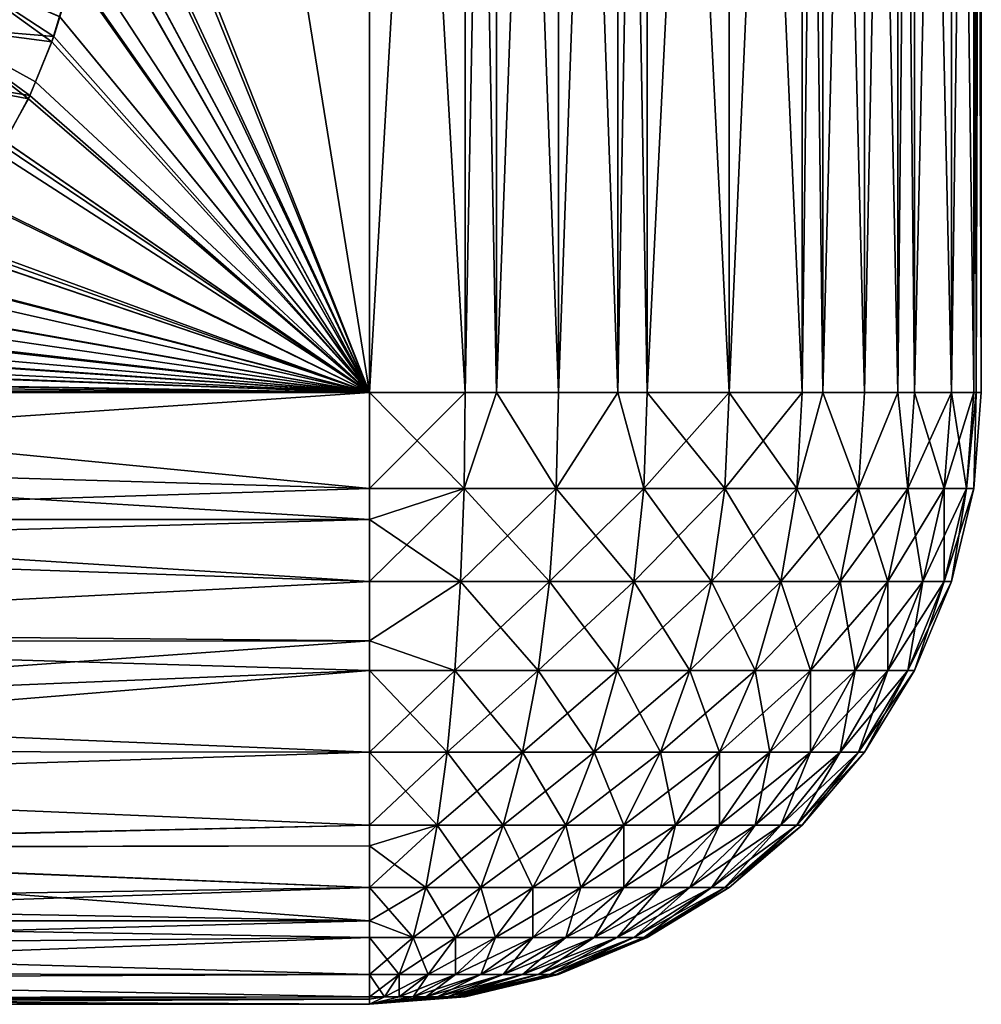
# Model space of a CAD drawing. Extents: x -0.0674 to 0.0195, y -0.065 to -0.003.
# Tile 252 of 256: x -0.0054 to 0.0195, y -0.0623 to -0.0368. Entities that reach past the tile are written whole.
import ezdxf

# ---------------------------------------------------------------- set-up
doc = ezdxf.new("R2010")
doc.units = 0
doc.layers.add('mesh', color=7, linetype='CONTINUOUS')

msp = doc.modelspace()

# ---------------------------------------------------------------- meshes
at = {"layer": 'mesh'}
mesh = msp.add_polyface(dxfattribs=at)
corners = [(0.006907, -0.003472, 0.013184), (0.006907, -0.046472, 0.013184), (0.006101, -0.046472, 0.013378), (0.010052, -0.003472, 0.012162), (0.010052, -0.046472, 0.012162), (0.00852, -0.046472, 0.012797), (0.015367, -0.003472, 0.0083), (0.015367, -0.046472, 0.0083), (0.014829, -0.046472, 0.008931), (0.017311, -0.003472, 0.005625), (0.017311, -0.046472, 0.005625), (0.016445, -0.046472, 0.007039), (0.019342, -0.003472, -0.000624), (0.019342, -0.046472, -0.000624), (0.019276, -0.046472, 0.000202), (0.019342, -0.003472, -0.003931), (0.019342, -0.046472, -0.003931), (0.019472, -0.046472, -0.002277), (0.017311, -0.003472, -0.010179), (0.017311, -0.046472, -0.010179), (0.017744, -0.046472, -0.009473), (0.015367, -0.003472, -0.012855), (0.015367, -0.046472, -0.012855), (0.016445, -0.046472, -0.011594), (0.010052, -0.003472, -0.016717), (0.010052, -0.046472, -0.016717), (0.010817, -0.046472, -0.0164), (0.006907, -0.003472, -0.017739), (0.006907, -0.046472, -0.017739), (0.00852, -0.046472, -0.017351), (-0.005818, -0.039963, -0.018127), (-0.005877, -0.040072, -0.018127), (0.003622, -0.046472, -0.018127), (-0.004561, -0.037247, -0.018127), (-0.005036, -0.038416, -0.018127), (-0.004407, -0.036729, -0.018127), (-0.004064, -0.035575, -0.018127), (-0.00393, -0.034917, -0.018127), (-0.003678, -0.033678, -0.018127), (-0.003595, -0.032997, -0.018127), (-0.003428, -0.031605, -0.018127), (-0.003322, -0.029323, -0.018127), (0.003622, -0.046472, 0.013573), (-0.00522, -0.038856, 0.013573), (-0.005037, -0.038415, 0.013573), (-0.009218, -0.043555, 0.013573), (-0.008792, -0.043281, 0.013573), (-0.006802, -0.041387, 0.013573), (-0.005999, -0.040269, 0.013573), (-0.004053, -0.035533, 0.013573), (-0.003929, -0.034917, 0.013573), (-0.004412, -0.036727, 0.013573), (-0.004609, -0.037385, 0.013573), (-0.003674, -0.033658, 0.013573), (-0.003598, -0.032997, 0.013573), (-0.003408, -0.031353, 0.013573), (-0.003319, -0.028902, 0.013573), (0.006101, -0.003472, 0.013378), (0.00852, -0.003472, 0.012797), (0.010817, -0.003472, 0.011845), (0.010817, -0.046472, 0.011845), (0.012938, -0.003472, 0.010546), (0.012938, -0.046472, 0.010546), (0.014829, -0.003472, 0.008931), (0.016445, -0.003472, 0.007039), (0.017744, -0.003472, 0.004919), (0.017744, -0.046472, 0.004919), (0.018696, -0.003472, 0.002621), (0.018696, -0.046472, 0.002621), (0.019276, -0.003472, 0.000202), (0.019472, -0.003472, -0.002277), (0.019276, -0.003472, -0.004757), (0.019276, -0.046472, -0.004757), (0.018696, -0.003472, -0.007175), (0.018696, -0.046472, -0.007175), (0.017744, -0.003472, -0.009473), (0.016445, -0.003472, -0.011594), (0.014829, -0.003472, -0.013485), (0.014829, -0.046472, -0.013485), (0.012938, -0.003472, -0.0151), (0.012938, -0.046472, -0.0151), (0.010817, -0.003472, -0.0164), (0.00852, -0.003472, -0.017351), (0.006101, -0.003472, -0.017932), (0.006101, -0.046472, -0.017932), (-0.006776, -0.041344, -0.018127), (-0.007662, -0.042328, -0.018127)]
mesh.append_faces([[corners[k] for k in face] for face in [(0, 1, 2, 2), (3, 4, 5, 5), (6, 7, 8, 8), (9, 10, 11, 11), (12, 13, 14, 14), (15, 16, 17, 17), (18, 19, 20, 20), (21, 22, 23, 23), (24, 25, 26, 26), (27, 28, 29, 29), (30, 31, 32, 32), (33, 34, 32, 32), (32, 35, 33, 33), (32, 36, 35, 35), (37, 36, 32, 32), (32, 38, 37, 37), (32, 39, 38, 38), (40, 39, 32, 32), (41, 40, 32, 32), (42, 43, 44, 44), (45, 46, 42, 42), (47, 48, 42, 42), (42, 49, 50, 50), (42, 51, 49, 49), (42, 52, 51, 51), (44, 52, 42, 42), (42, 53, 54, 54), (50, 53, 42, 42), (55, 56, 42, 42), (57, 2, 42, 42), (58, 5, 1, 1), (59, 60, 4, 4), (61, 62, 60, 60), (63, 8, 62, 62), (64, 11, 7, 7), (65, 66, 10, 10), (67, 68, 66, 66), (69, 14, 68, 68), (70, 17, 13, 13), (71, 72, 16, 16), (73, 74, 72, 72), (75, 20, 74, 74), (76, 23, 19, 19), (77, 78, 22, 22), (79, 80, 78, 78), (81, 26, 80, 80), (82, 29, 25, 25), (83, 84, 28, 28), (85, 86, 32, 32)]])
mesh = msp.add_polyface(dxfattribs=at)
corners = [(-0.003322, -0.029323, -0.018127), (0.003622, -0.046472, -0.018127), (-0.003319, -0.028902, -0.018127), (0.003622, -0.046472, 0.013573), (-0.003598, -0.032997, 0.013573), (-0.003408, -0.031353, 0.013573), (-0.003319, -0.028902, 0.013573), (-0.004252, -0.028902, 0.013545), (-0.004249, -0.003472, 0.0135), (-0.005053, -0.032702, -0.018057), (-0.003678, -0.033678, -0.018127), (-0.003595, -0.032997, -0.018127), (-0.00393, -0.034917, -0.018127), (-0.004252, -0.028902, -0.0181), (-0.003428, -0.031605, -0.018127), (-0.005053, -0.032702, 0.013503), (-0.003674, -0.033658, 0.013573), (-0.003929, -0.034917, 0.013573), (0.006101, -0.003472, 0.013378), (0.003622, -0.003472, 0.013573), (0.006907, -0.003472, 0.013184), (0.006101, -0.046472, 0.013378), (0.00852, -0.003472, 0.012797), (0.006907, -0.046472, 0.013184), (0.010052, -0.003472, 0.012162), (0.00852, -0.046472, 0.012797), (0.010817, -0.003472, 0.011845), (0.010052, -0.046472, 0.012162), (0.012938, -0.003472, 0.010546), (0.010817, -0.046472, 0.011845), (0.014829, -0.003472, 0.008931), (0.012938, -0.046472, 0.010546), (0.015367, -0.003472, 0.0083), (0.014829, -0.046472, 0.008931), (0.016445, -0.003472, 0.007039), (0.015367, -0.046472, 0.0083), (0.017311, -0.003472, 0.005625), (0.016445, -0.046472, 0.007039), (0.017744, -0.003472, 0.004919), (0.017311, -0.046472, 0.005625), (0.018696, -0.003472, 0.002621), (0.017744, -0.046472, 0.004919), (0.019276, -0.003472, 0.000202), (0.018696, -0.046472, 0.002621), (0.019342, -0.003472, -0.000624), (0.019276, -0.046472, 0.000202), (0.019472, -0.003472, -0.002277), (0.019342, -0.046472, -0.000624), (0.019342, -0.003472, -0.003931), (0.019472, -0.046472, -0.002277), (0.019276, -0.003472, -0.004757), (0.019342, -0.046472, -0.003931), (0.018696, -0.003472, -0.007175), (0.019276, -0.046472, -0.004757), (0.017744, -0.003472, -0.009473), (0.018696, -0.046472, -0.007175), (0.017311, -0.003472, -0.010179), (0.017744, -0.046472, -0.009473), (0.016445, -0.003472, -0.011594), (0.017311, -0.046472, -0.010179), (0.015367, -0.003472, -0.012855), (0.016445, -0.046472, -0.011594), (0.014829, -0.003472, -0.013485), (0.015367, -0.046472, -0.012855), (0.012938, -0.003472, -0.0151), (0.014829, -0.046472, -0.013485), (0.010817, -0.003472, -0.0164), (0.012938, -0.046472, -0.0151), (0.010052, -0.003472, -0.016717), (0.010817, -0.046472, -0.0164), (0.00852, -0.003472, -0.017351), (0.010052, -0.046472, -0.016717), (0.006907, -0.003472, -0.017739), (0.00852, -0.046472, -0.017351), (0.006101, -0.003472, -0.017932), (0.006907, -0.046472, -0.017739), (0.003622, -0.003472, -0.018127), (0.006101, -0.046472, -0.017932), (-0.003319, -0.003472, -0.018127), (-0.003319, -0.003472, 0.013573), (-0.004249, -0.003472, -0.018054)]
mesh.append_faces([[corners[k] for k in face] for face in [(0, 1, 2, 2), (3, 4, 5, 5), (6, 7, 8, 8), (9, 10, 11, 11), (9, 12, 10, 10), (0, 2, 13, 13), (14, 13, 11, 11), (14, 0, 13, 13), (15, 16, 17, 17), (7, 6, 5, 5), (5, 4, 7, 7), (18, 3, 19, 19), (20, 21, 18, 18), (22, 23, 20, 20), (24, 25, 22, 22), (26, 27, 24, 24), (28, 29, 26, 26), (30, 31, 28, 28), (32, 33, 30, 30), (34, 35, 32, 32), (36, 37, 34, 34), (38, 39, 36, 36), (40, 41, 38, 38), (42, 43, 40, 40), (44, 45, 42, 42), (46, 47, 44, 44), (48, 49, 46, 46), (50, 51, 48, 48), (52, 53, 50, 50), (54, 55, 52, 52), (56, 57, 54, 54), (58, 59, 56, 56), (60, 61, 58, 58), (62, 63, 60, 60), (64, 65, 62, 62), (66, 67, 64, 64), (68, 69, 66, 66), (70, 71, 68, 68), (72, 73, 70, 70), (74, 75, 72, 72), (76, 77, 74, 74), (76, 1, 77, 77), (2, 76, 78, 78), (2, 1, 76, 76), (3, 79, 19, 19), (3, 6, 79, 79), (13, 2, 78, 78), (8, 79, 6, 6), (80, 13, 78, 78)]])
mesh = msp.add_polyface(dxfattribs=at)
corners = [(0.003622, -0.046472, -0.018127), (-0.008756, -0.043254, -0.018127), (-0.009219, -0.043553, -0.018127), (-0.007913, -0.042541, -0.018127), (-0.007662, -0.042328, -0.018127), (-0.010682, -0.044393, -0.018127), (-0.011507, -0.044794, -0.018127), (-0.010028, -0.044075, -0.018127), (-0.00518, -0.038772, -0.018127), (-0.005818, -0.039963, -0.018127), (-0.005036, -0.038416, -0.018127), (0.003622, -0.046472, 0.013573), (-0.00776, -0.042422, 0.013573), (-0.006802, -0.041387, 0.013573), (-0.007909, -0.042546, 0.013573), (-0.008792, -0.043281, 0.013573), (-0.005828, -0.039958, 0.013573), (-0.00522, -0.038856, 0.013573), (-0.005999, -0.040269, 0.013573), (-0.010002, -0.044061, 0.013573), (-0.009218, -0.043555, 0.013573), (-0.010681, -0.044396, 0.013573), (-0.010008, -0.040424, -0.017884), (-0.007635, -0.03698, -0.017875), (-0.005877, -0.040072, -0.018127), (-0.008278, -0.038273, -0.01788), (-0.007133, -0.035562, -0.017867), (-0.004407, -0.036729, -0.018127), (-0.004064, -0.035575, -0.018127), (-0.004561, -0.037247, -0.018127), (-0.010217, -0.03551, -0.017103), (-0.009067, -0.039426, -0.017883), (-0.011336, -0.03747, -0.017133), (-0.010008, -0.040424, 0.01333), (-0.009067, -0.039426, 0.013329), (-0.007635, -0.03698, 0.013321), (-0.005037, -0.038415, 0.013573), (-0.008278, -0.038273, 0.013326), (-0.010217, -0.03551, 0.012549), (-0.007133, -0.035562, 0.013313), (-0.004412, -0.036727, 0.013573), (-0.004609, -0.037385, 0.013573), (-0.004053, -0.035533, 0.013573), (-0.009835, -0.03437, 0.012523), (-0.006776, -0.041344, -0.018127)]
mesh.append_faces([[corners[k] for k in face] for face in [(0, 1, 2, 2), (0, 3, 1, 1), (0, 4, 3, 3), (0, 5, 6, 6), (0, 7, 5, 5), (2, 7, 0, 0), (0, 8, 9, 9), (0, 10, 8, 8), (11, 12, 13, 13), (11, 14, 12, 12), (11, 15, 14, 14), (11, 16, 17, 17), (11, 18, 16, 16), (11, 19, 20, 20), (11, 21, 19, 19), (22, 3, 4, 4), (8, 10, 23, 23), (24, 9, 25, 25), (26, 27, 28, 28), (29, 27, 26, 26), (23, 26, 30, 30), (23, 29, 26, 26), (10, 29, 23, 23), (31, 22, 4, 4), (25, 8, 23, 23), (9, 8, 25, 25), (22, 1, 3, 3), (32, 31, 25, 25), (33, 14, 15, 15), (33, 12, 14, 14), (34, 12, 33, 33), (17, 35, 36, 36), (17, 37, 35, 35), (38, 35, 37, 37), (34, 13, 12, 12), (34, 18, 13, 13), (37, 18, 34, 34), (37, 16, 18, 18), (17, 16, 37, 37), (39, 40, 41, 41), (39, 42, 40, 40), (35, 41, 36, 36), (35, 39, 41, 41), (43, 39, 35, 35), (0, 24, 44, 44), (31, 4, 44, 44), (25, 44, 24, 24), (25, 31, 44, 44)]])
mesh = msp.add_polyface(dxfattribs=at)
corners = [(0.003622, -0.046472, -0.018127), (-0.014821, -0.045811, -0.018127), (-0.016841, -0.04616, -0.018127), (-0.014023, -0.045604, -0.018127), (-0.013062, -0.045355, -0.018127), (-0.019129, -0.046385, -0.018127), (-0.021969, -0.046472, -0.018127), (-0.017826, -0.046257, -0.018127), (0.003622, -0.046472, 0.013573), (-0.01471, -0.045787, 0.013573), (-0.014023, -0.045605, 0.013573), (-0.01664, -0.046133, 0.013573), (-0.018874, -0.046367, 0.013573), (-0.017826, -0.046257, 0.013573), (-0.021493, -0.04647, 0.013573), (-0.018123, -0.044802, -0.018057), (-0.021969, -0.045893, -0.018117), (0.003622, -0.048952, 0.013378), (-0.021969, -0.048206, 0.013478), (-0.021969, -0.046472, 0.013573), (0.003622, -0.049758, 0.013184), (-0.021969, -0.049761, 0.013191), (0.003622, -0.05137, 0.012797), (-0.021969, -0.050481, 0.013057), (-0.021969, -0.052671, 0.01231), (0.003622, -0.052902, 0.012162), (-0.021969, -0.052911, 0.012187), (0.003622, -0.053668, 0.011845), (-0.021969, -0.054729, 0.011252), (0.003622, -0.055789, 0.010546), (-0.021969, -0.055764, 0.010512), (-0.021969, -0.056611, 0.009906), (0.003622, -0.060162, 0.005625), (-0.021969, -0.060163, 0.005628), (-0.021969, -0.059691, 0.006468), (0.003622, -0.060595, 0.004919), (-0.021969, -0.060824, 0.004451), (0.003622, -0.061547, 0.002621), (-0.021969, -0.061526, 0.002613), (-0.021969, -0.06165, 0.002289), (0.003622, -0.062127, 0.000202), (-0.021969, -0.062153, 0.000031), (0.003622, -0.062192, -0.000624), (-0.021969, -0.062201, -0.000623), (0.003622, -0.062322, -0.002277), (-0.021969, -0.062322, -0.002277), (0.003622, -0.062192, -0.003931), (-0.021969, -0.062201, -0.003931), (0.003622, -0.062127, -0.004757), (-0.021969, -0.062153, -0.004585), (-0.021969, -0.06165, -0.006843), (0.003622, -0.061547, -0.007175), (-0.021969, -0.061526, -0.007167), (0.003622, -0.060595, -0.009473), (-0.021969, -0.060824, -0.009005), (0.003622, -0.060162, -0.010179), (-0.021969, -0.060163, -0.010182), (0.003622, -0.059295, -0.011594), (-0.021969, -0.059691, -0.011023), (0.003622, -0.055789, -0.0151), (-0.021969, -0.055764, -0.015066), (-0.021969, -0.056611, -0.01446), (0.003622, -0.053668, -0.0164), (-0.021969, -0.054729, -0.015807), (-0.021969, -0.048206, -0.018032), (-0.021969, -0.049761, -0.017745), (0.003622, -0.048952, -0.017932), (-0.021969, -0.050481, -0.017612), (0.003622, -0.049758, -0.017739), (-0.021969, -0.052671, -0.016865), (0.003622, -0.05137, -0.017351), (-0.021969, -0.052911, -0.016741), (0.003622, -0.052902, -0.016717), (-0.021969, -0.045894, 0.013545), (-0.015173, -0.042885, 0.013311), (0.003622, -0.05768, 0.008931), (-0.021969, -0.058249, 0.008327), (-0.021969, -0.058277, -0.012854), (0.003622, -0.05768, -0.013485), (-0.021969, -0.044972, 0.013502)]
mesh.append_faces([[corners[k] for k in face] for face in [(0, 1, 2, 2), (0, 3, 1, 1), (0, 4, 3, 3), (0, 5, 6, 6), (0, 7, 5, 5), (8, 9, 10, 10), (8, 11, 9, 9), (8, 12, 13, 13), (8, 14, 12, 12), (15, 7, 2, 2), (16, 7, 15, 15), (16, 5, 7, 7), (17, 18, 19, 19), (20, 21, 18, 18), (22, 23, 21, 21), (22, 24, 23, 23), (25, 26, 24, 24), (27, 28, 26, 26), (29, 30, 28, 28), (29, 31, 30, 30), (32, 33, 34, 34), (35, 36, 33, 33), (37, 38, 36, 36), (37, 39, 38, 38), (40, 41, 39, 39), (42, 43, 41, 41), (44, 45, 43, 43), (46, 47, 45, 45), (48, 49, 47, 47), (48, 50, 49, 49), (51, 52, 50, 50), (53, 54, 52, 52), (55, 56, 54, 54), (57, 58, 56, 56), (59, 60, 61, 61), (62, 63, 60, 60), (64, 0, 6, 6), (65, 66, 64, 64), (67, 68, 65, 65), (69, 70, 67, 67), (71, 72, 69, 69), (71, 63, 72, 72), (73, 13, 12, 12), (74, 11, 13, 13), (75, 76, 31, 31), (32, 34, 76, 76), (57, 77, 58, 58), (78, 61, 77, 77), (79, 13, 73, 73)]])
mesh = msp.add_polyface(dxfattribs=at)
corners = [(0.003622, -0.046472, -0.018127), (-0.011507, -0.044794, -0.018127), (-0.012287, -0.045076, -0.018127), (-0.013062, -0.045355, -0.018127), (-0.016841, -0.04616, -0.018127), (-0.017826, -0.046257, -0.018127), (0.00401, -0.062127, 0.000172), (0.003622, -0.062322, -0.002277), (0.003622, -0.062192, -0.000624), (0.004747, -0.060595, 0.00483), (0.003622, -0.060162, 0.005625), (0.003622, -0.059295, 0.007039), (0.003622, -0.060595, 0.004919), (0.004388, -0.061547, -0.007115), (0.003622, -0.060595, -0.009473), (0.003622, -0.061547, -0.007175), (0.004747, -0.060595, -0.009384), (0.003622, -0.060162, -0.010179), (0.005079, -0.059295, -0.011479), (0.003622, -0.059295, -0.011594), (0.003622, -0.062127, 0.000202), (0.00401, -0.062127, -0.004726), (0.003622, -0.062192, -0.003931), (0.003622, -0.062127, -0.004757), (-0.011393, -0.044746, 0.013573), (-0.010681, -0.044396, 0.013573), (0.003622, -0.046472, 0.013573), (-0.012287, -0.045075, 0.013573), (-0.012977, -0.045329, 0.013573), (-0.014023, -0.045605, 0.013573), (-0.017826, -0.046257, 0.013573), (-0.01664, -0.046133, 0.013573), (-0.021969, -0.046472, 0.013573), (-0.021493, -0.04647, 0.013573), (0.003622, -0.048952, 0.013378), (0.003622, -0.049758, 0.013184), (-0.021969, -0.048206, 0.013478), (0.003622, -0.05137, 0.012797), (-0.021969, -0.049761, 0.013191), (0.003622, -0.052902, 0.012162), (-0.021969, -0.052671, 0.01231), (0.003622, -0.053668, 0.011845), (-0.021969, -0.052911, 0.012187), (0.003622, -0.055789, 0.010546), (-0.021969, -0.054729, 0.011252), (0.003622, -0.05768, 0.008931), (-0.021969, -0.056611, 0.009906), (-0.021969, -0.060163, 0.005628), (0.003622, -0.061547, 0.002621), (-0.021969, -0.060824, 0.004451), (-0.021969, -0.06165, 0.002289), (-0.021969, -0.062153, 0.000031), (-0.021969, -0.062201, -0.000623), (-0.021969, -0.062322, -0.002277), (-0.021969, -0.062201, -0.003931), (-0.021969, -0.06165, -0.006843), (-0.021969, -0.061526, -0.007167), (-0.021969, -0.060824, -0.009005), (-0.021969, -0.060163, -0.010182), (0.003622, -0.055789, -0.0151), (-0.021969, -0.056611, -0.01446), (0.003622, -0.05768, -0.013485), (0.003622, -0.053668, -0.0164), (-0.021969, -0.055764, -0.015066), (0.003622, -0.052902, -0.016717), (-0.021969, -0.054729, -0.015807), (-0.021969, -0.048206, -0.018032), (0.003622, -0.048952, -0.017932), (-0.021969, -0.049761, -0.017745), (0.003622, -0.049758, -0.017739), (-0.021969, -0.050481, -0.017612), (0.003622, -0.05137, -0.017351), (-0.021969, -0.052671, -0.016865), (0.003622, -0.058218, 0.0083), (-0.021969, -0.058249, 0.008327), (0.003622, -0.058218, -0.012855), (-0.021969, -0.058277, -0.012854)]
mesh.append_faces([[corners[k] for k in face] for face in [(0, 1, 2, 2), (2, 3, 0, 0), (4, 5, 0, 0), (6, 7, 8, 8), (9, 10, 11, 11), (9, 12, 10, 10), (13, 14, 15, 15), (16, 17, 14, 14), (18, 19, 17, 17), (8, 20, 6, 6), (21, 22, 7, 7), (21, 23, 22, 22), (15, 23, 21, 21), (24, 25, 26, 26), (26, 27, 24, 24), (26, 28, 27, 27), (29, 28, 26, 26), (30, 31, 26, 26), (32, 33, 26, 26), (34, 32, 26, 26), (35, 36, 34, 34), (37, 38, 35, 35), (39, 40, 37, 37), (41, 42, 39, 39), (43, 44, 41, 41), (45, 46, 43, 43), (12, 47, 10, 10), (48, 49, 12, 12), (20, 50, 48, 48), (8, 51, 20, 20), (7, 52, 8, 8), (22, 53, 7, 7), (23, 54, 22, 22), (15, 55, 23, 23), (14, 56, 15, 15), (17, 57, 14, 14), (19, 58, 17, 17), (59, 60, 61, 61), (62, 63, 59, 59), (64, 65, 62, 62), (66, 67, 0, 0), (68, 69, 67, 67), (70, 71, 69, 69), (72, 64, 71, 71), (73, 74, 45, 45), (11, 74, 73, 73), (10, 74, 11, 11), (75, 76, 19, 19), (61, 76, 75, 75)]])
mesh = msp.add_polyface(dxfattribs=at)
corners = [(0.005831, -0.053668, 0.011671), (0.00598, -0.05137, 0.012612), (0.00828, -0.05137, 0.012059), (0.006071, -0.048952, -0.017739), (0.003622, -0.048952, -0.017932), (0.003622, -0.049758, -0.017739), (0.006101, -0.046472, 0.013378), (0.003622, -0.048952, 0.013378), (0.003622, -0.046472, 0.013573), (0.006071, -0.048952, 0.013185), (0.006907, -0.046472, 0.013184), (0.008459, -0.048952, 0.012612), (0.00852, -0.046472, 0.012797), (0.010052, -0.046472, 0.012162), (0.008459, -0.048952, -0.017166), (0.00852, -0.046472, -0.017351), (0.006907, -0.046472, -0.017739), (0.010052, -0.046472, -0.016717), (0.003622, -0.046472, -0.018127), (0.006101, -0.046472, -0.017932), (0.003622, -0.049758, 0.013184), (0.010729, -0.048952, 0.011671), (0.003622, -0.05137, 0.012797), (0.003622, -0.052902, 0.012162), (0.003622, -0.053668, 0.011845), (0.003622, -0.055789, 0.010546), (0.007986, -0.053668, 0.011154), (0.010465, -0.05137, 0.011154), (0.005628, -0.055789, 0.010388), (0.003622, -0.05137, -0.017351), (0.00598, -0.05137, -0.017166), (0.003622, -0.052902, -0.016717), (0.005831, -0.053668, -0.016226), (0.003622, -0.053668, -0.0164), (0.005628, -0.055789, -0.014942), (0.010033, -0.053668, 0.010306), (0.007584, -0.055789, 0.009918), (0.009443, -0.055789, 0.009148), (0.00828, -0.05137, -0.016614), (0.007986, -0.053668, -0.015708), (0.007584, -0.055789, -0.014472), (0.010729, -0.048952, -0.016226), (0.010465, -0.05137, -0.015708), (0.010033, -0.053668, -0.01486), (0.009443, -0.055789, -0.013702)]
mesh.append_faces([[corners[k] for k in face] for face in [(0, 1, 2, 2), (3, 4, 5, 5), (6, 7, 8, 8), (6, 9, 7, 7), (10, 9, 6, 6), (10, 11, 9, 9), (11, 12, 13, 13), (10, 12, 11, 11), (14, 15, 16, 16), (14, 17, 15, 15), (3, 18, 4, 4), (3, 19, 18, 18), (16, 19, 3, 3), (9, 20, 7, 7), (9, 1, 20, 20), (11, 1, 9, 9), (11, 2, 1, 1), (21, 2, 11, 11), (1, 22, 20, 20), (1, 23, 22, 22), (0, 23, 1, 1), (0, 24, 23, 23), (25, 24, 0, 0), (26, 2, 27, 27), (26, 0, 2, 2), (28, 0, 26, 26), (29, 3, 5, 5), (29, 30, 3, 3), (31, 30, 29, 29), (31, 32, 30, 30), (33, 32, 31, 31), (33, 34, 32, 32), (35, 26, 27, 27), (36, 26, 35, 35), (36, 28, 26, 26), (37, 36, 35, 35), (3, 14, 16, 16), (3, 38, 14, 14), (30, 38, 3, 3), (30, 39, 38, 38), (32, 39, 30, 30), (32, 40, 39, 39), (34, 40, 32, 32), (14, 41, 17, 17), (38, 42, 14, 14), (38, 43, 42, 42), (39, 43, 38, 38), (39, 44, 43, 43), (40, 44, 39, 39)]])
mesh = msp.add_polyface(dxfattribs=at)
corners = [(0.010729, -0.048952, -0.016226), (0.010817, -0.046472, -0.0164), (0.010052, -0.046472, -0.016717), (0.010729, -0.048952, 0.011671), (0.010817, -0.046472, 0.011845), (0.012938, -0.046472, 0.010546), (0.010052, -0.046472, 0.012162), (0.008459, -0.048952, 0.012612), (0.016287, -0.048952, -0.011479), (0.015367, -0.046472, -0.012855), (0.014691, -0.048952, -0.013347), (0.016445, -0.046472, -0.011594), (0.012823, -0.048952, -0.014942), (0.012938, -0.046472, -0.0151), (0.014829, -0.046472, -0.013485), (0.012482, -0.05137, -0.014472), (0.010465, -0.05137, -0.015708), (0.014281, -0.05137, -0.012936), (0.015817, -0.05137, -0.011138), (0.017053, -0.05137, -0.009121), (0.011923, -0.053668, -0.013702), (0.010033, -0.053668, -0.01486), (0.013608, -0.053668, -0.012263), (0.015047, -0.053668, -0.010578), (0.016205, -0.053668, -0.008689), (0.012823, -0.048952, 0.010388), (0.014829, -0.046472, 0.008931), (0.010465, -0.05137, 0.011154), (0.00828, -0.05137, 0.012059), (0.014691, -0.048952, 0.008793), (0.015367, -0.046472, 0.0083), (0.012482, -0.05137, 0.009918), (0.010033, -0.053668, 0.010306), (0.016287, -0.048952, 0.006925), (0.016445, -0.046472, 0.007039), (0.014281, -0.05137, 0.008382), (0.011923, -0.053668, 0.009148), (0.015817, -0.05137, 0.006583), (0.013608, -0.053668, 0.007709), (0.015047, -0.053668, 0.006024), (0.017053, -0.05137, 0.004566), (0.015047, -0.055789, 0.003544), (0.016205, -0.053668, 0.004134), (0.017053, -0.053668, 0.002087), (0.013996, -0.055789, 0.00526), (0.008459, -0.048952, -0.017166)]
mesh.append_faces([[corners[k] for k in face] for face in [(0, 1, 2, 2), (3, 4, 5, 5), (3, 6, 4, 4), (7, 6, 3, 3), (8, 9, 10, 10), (8, 11, 9, 9), (12, 1, 0, 0), (12, 13, 1, 1), (10, 13, 12, 12), (10, 14, 13, 13), (9, 14, 10, 10), (15, 0, 16, 16), (15, 12, 0, 0), (17, 12, 15, 15), (17, 10, 12, 12), (18, 10, 17, 17), (18, 8, 10, 10), (19, 8, 18, 18), (20, 16, 21, 21), (20, 15, 16, 16), (22, 15, 20, 20), (22, 17, 15, 15), (23, 17, 22, 22), (23, 18, 17, 17), (24, 18, 23, 23), (24, 19, 18, 18), (25, 5, 26, 26), (25, 3, 5, 5), (27, 3, 25, 25), (27, 28, 3, 3), (29, 26, 30, 30), (29, 25, 26, 26), (31, 25, 29, 29), (31, 27, 25, 25), (32, 27, 31, 31), (33, 30, 34, 34), (33, 29, 30, 30), (35, 29, 33, 33), (35, 31, 29, 29), (36, 31, 35, 35), (36, 32, 31, 31), (37, 35, 33, 33), (38, 35, 37, 37), (38, 36, 35, 35), (39, 37, 40, 40), (39, 38, 37, 37), (41, 42, 43, 43), (44, 39, 42, 42), (45, 16, 0, 0)]])
mesh = msp.add_polyface(dxfattribs=at)
corners = [(0.019276, -0.048952, -0.002277), (0.019472, -0.046472, -0.002277), (0.019342, -0.046472, -0.003931), (0.016287, -0.048952, 0.006925), (0.016445, -0.046472, 0.007039), (0.017311, -0.046472, 0.005625), (0.01757, -0.048952, 0.00483), (0.017744, -0.046472, 0.004919), (0.018696, -0.046472, 0.002621), (0.018696, -0.046472, -0.007175), (0.019084, -0.048952, -0.004726), (0.019276, -0.046472, -0.004757), (0.01851, -0.048952, -0.007115), (0.017744, -0.046472, -0.009473), (0.01757, -0.048952, -0.009384), (0.017311, -0.046472, -0.010179), (0.016287, -0.048952, -0.011479), (0.016445, -0.046472, -0.011594), (0.017053, -0.05137, -0.009121), (0.017958, -0.05137, -0.006935), (0.01851, -0.05137, -0.004635), (0.018696, -0.05137, -0.002277), (0.017053, -0.053668, -0.006641), (0.016205, -0.053668, -0.008689), (0.01757, -0.053668, -0.004486), (0.017744, -0.053668, -0.002277), (0.01757, -0.053668, -0.000068), (0.015817, -0.05137, 0.006583), (0.01851, -0.048952, 0.00256), (0.019276, -0.046472, 0.000202), (0.017053, -0.05137, 0.004566), (0.019342, -0.046472, -0.000624), (0.019084, -0.048952, 0.000172), (0.01851, -0.05137, 0.000081), (0.017958, -0.05137, 0.002381), (0.017053, -0.053668, 0.002087), (0.016205, -0.053668, 0.004134), (0.015047, -0.053668, 0.006024), (0.015817, -0.055789, 0.001685)]
mesh.append_faces([[corners[k] for k in face] for face in [(0, 1, 2, 2), (3, 4, 5, 5), (6, 7, 8, 8), (9, 10, 11, 11), (9, 12, 10, 10), (13, 12, 9, 9), (13, 14, 12, 12), (15, 14, 13, 13), (15, 16, 14, 14), (15, 17, 16, 16), (18, 14, 16, 16), (19, 14, 18, 18), (19, 12, 14, 14), (20, 12, 19, 19), (20, 10, 12, 12), (21, 10, 20, 20), (22, 18, 23, 23), (22, 19, 18, 18), (24, 19, 22, 22), (24, 20, 19, 19), (25, 20, 24, 24), (25, 21, 20, 20), (26, 21, 25, 25), (6, 5, 7, 7), (6, 3, 5, 5), (27, 3, 6, 6), (28, 8, 29, 29), (28, 6, 8, 8), (30, 6, 28, 28), (30, 27, 6, 6), (0, 31, 1, 1), (0, 32, 31, 31), (33, 32, 0, 0), (33, 34, 32, 32), (35, 34, 33, 33), (35, 36, 34, 34), (32, 29, 31, 31), (32, 28, 29, 29), (34, 28, 32, 32), (34, 30, 28, 28), (36, 30, 34, 34), (36, 37, 30, 30), (10, 2, 11, 11), (10, 0, 2, 2), (21, 0, 10, 10), (21, 33, 0, 0), (26, 33, 21, 21), (26, 35, 33, 33), (38, 35, 26, 26)]])
mesh = msp.add_polyface(dxfattribs=at)
corners = [(0.005628, -0.055789, 0.010388), (0.003622, -0.055789, 0.010546), (0.005831, -0.053668, 0.011671), (0.003622, -0.05768, 0.008931), (0.010209, -0.05768, -0.011344), (0.009443, -0.055789, -0.013702), (0.00871, -0.05768, -0.012263), (0.003622, -0.055789, -0.0151), (0.005628, -0.055789, -0.014942), (0.003622, -0.053668, -0.0164), (0.005375, -0.05768, -0.013347), (0.003622, -0.05768, -0.013485), (0.005375, -0.05768, 0.008793), (0.007584, -0.055789, 0.009918), (0.003622, -0.058218, 0.0083), (0.007085, -0.05768, 0.008382), (0.009443, -0.055789, 0.009148), (0.005079, -0.059295, 0.006925), (0.003622, -0.059295, 0.007039), (0.009098, -0.059295, -0.009814), (0.007851, -0.059295, -0.010578), (0.010209, -0.059295, -0.008865), (0.00871, -0.05768, 0.007709), (0.006501, -0.059295, 0.006583), (0.004747, -0.060595, 0.00483), (0.007851, -0.060595, -0.008099), (0.00871, -0.060595, -0.007365), (0.007851, -0.059295, 0.006024), (0.010209, -0.05768, 0.00679), (0.005845, -0.060595, 0.004566), (0.007851, -0.060595, 0.003544), (0.009098, -0.059295, 0.00526), (0.010209, -0.059295, 0.004311), (0.006888, -0.060595, 0.004134), (0.003622, -0.059295, -0.011594), (0.005079, -0.059295, -0.011479), (0.003622, -0.058218, -0.012855), (0.00871, -0.060595, 0.002811), (0.007085, -0.05768, -0.012936), (0.007584, -0.055789, -0.014472), (0.006501, -0.059295, -0.011138), (0.005845, -0.060595, -0.009121), (0.004747, -0.060595, -0.009384), (0.006888, -0.060595, -0.008689)]
mesh.append_faces([[corners[k] for k in face] for face in [(0, 1, 2, 2), (3, 1, 0, 0), (4, 5, 6, 6), (7, 8, 9, 9), (7, 10, 8, 8), (11, 10, 7, 7), (12, 0, 13, 13), (12, 3, 0, 0), (14, 3, 12, 12), (15, 13, 16, 16), (15, 12, 13, 13), (17, 12, 15, 15), (17, 14, 12, 12), (18, 14, 17, 17), (19, 6, 20, 20), (19, 4, 6, 6), (21, 4, 19, 19), (22, 15, 16, 16), (23, 15, 22, 22), (23, 17, 15, 15), (24, 17, 23, 23), (24, 18, 17, 17), (25, 19, 20, 20), (26, 21, 19, 19), (27, 22, 28, 28), (27, 23, 22, 22), (29, 23, 27, 27), (29, 24, 23, 23), (30, 31, 32, 32), (30, 33, 31, 31), (10, 34, 35, 35), (10, 36, 34, 34), (11, 36, 10, 10), (31, 27, 28, 28), (33, 27, 31, 31), (33, 29, 27, 27), (37, 30, 32, 32), (8, 38, 39, 39), (10, 38, 8, 8), (10, 40, 38, 38), (35, 40, 10, 10), (35, 41, 40, 40), (42, 41, 35, 35), (39, 6, 5, 5), (38, 6, 39, 39), (38, 20, 6, 6), (40, 20, 38, 38), (40, 43, 20, 20), (41, 43, 40, 40)]])
mesh = msp.add_polyface(dxfattribs=at)
corners = [(0.011159, -0.055789, -0.012651), (0.010033, -0.053668, -0.01486), (0.009443, -0.055789, -0.013702), (0.011923, -0.053668, -0.013702), (0.012689, -0.055789, -0.011344), (0.013608, -0.053668, -0.012263), (0.010209, -0.05768, -0.011344), (0.011547, -0.05768, -0.010202), (0.012689, -0.05768, -0.008865), (0.009443, -0.055789, 0.009148), (0.010033, -0.053668, 0.010306), (0.011923, -0.053668, 0.009148), (0.010209, -0.059295, -0.008865), (0.011159, -0.059295, -0.007753), (0.011923, -0.059295, -0.006507), (0.013608, -0.05768, -0.007365), (0.012482, -0.059295, -0.005156), (0.011159, -0.059295, 0.003199), (0.013608, -0.05768, 0.002811), (0.011923, -0.059295, 0.001952), (0.011159, -0.055789, 0.008097), (0.013608, -0.053668, 0.007709), (0.00871, -0.05768, 0.007709), (0.009443, -0.060595, -0.006507), (0.010033, -0.060595, -0.005544), (0.010465, -0.060595, -0.004501), (0.010729, -0.060595, -0.003403), (0.012823, -0.059295, -0.003735), (0.010817, -0.060595, -0.002277), (0.012938, -0.059295, -0.002277), (0.010729, -0.060595, -0.001151), (0.012823, -0.059295, -0.00082), (0.010465, -0.060595, -0.000054), (0.012482, -0.059295, 0.000602), (0.010033, -0.060595, 0.00099), (0.009443, -0.060595, 0.001952), (0.008459, -0.061547, -0.003043), (0.00852, -0.061547, -0.002277), (0.008459, -0.061547, -0.001511), (0.00828, -0.061547, -0.000764), (0.010209, -0.05768, 0.00679), (0.012689, -0.055789, 0.00679), (0.010209, -0.059295, 0.004311), (0.011547, -0.05768, 0.005648), (0.012689, -0.05768, 0.004311), (0.009098, -0.059295, 0.00526), (0.00871, -0.060595, 0.002811)]
mesh.append_faces([[corners[k] for k in face] for face in [(0, 1, 2, 2), (0, 3, 1, 1), (4, 3, 0, 0), (4, 5, 3, 3), (6, 0, 2, 2), (7, 0, 6, 6), (7, 4, 0, 0), (8, 4, 7, 7), (9, 10, 11, 11), (12, 7, 6, 6), (13, 7, 12, 12), (13, 8, 7, 7), (14, 8, 13, 13), (14, 15, 8, 8), (16, 15, 14, 14), (17, 18, 19, 19), (20, 11, 21, 21), (20, 9, 11, 11), (22, 9, 20, 20), (23, 13, 12, 12), (24, 13, 23, 23), (24, 14, 13, 13), (25, 14, 24, 24), (25, 16, 14, 14), (26, 16, 25, 25), (26, 27, 16, 16), (28, 27, 26, 26), (28, 29, 27, 27), (30, 29, 28, 28), (30, 31, 29, 29), (32, 31, 30, 30), (32, 33, 31, 31), (34, 33, 32, 32), (34, 19, 33, 33), (35, 19, 34, 34), (35, 17, 19, 19), (36, 26, 25, 25), (37, 28, 26, 26), (38, 30, 28, 28), (39, 32, 30, 30), (40, 20, 41, 41), (40, 22, 20, 20), (42, 43, 44, 44), (42, 45, 43, 43), (43, 40, 41, 41), (45, 40, 43, 43), (17, 42, 44, 44), (46, 42, 17, 17)]])
mesh = msp.add_polyface(dxfattribs=at)
corners = [(0.013996, -0.055789, -0.009814), (0.013608, -0.053668, -0.012263), (0.012689, -0.055789, -0.011344), (0.015047, -0.053668, -0.010578), (0.015047, -0.055789, -0.008099), (0.016205, -0.053668, -0.008689), (0.015817, -0.055789, -0.00624), (0.017053, -0.053668, -0.006641), (0.016287, -0.055789, -0.004283), (0.01757, -0.053668, -0.004486), (0.016445, -0.055789, -0.002277), (0.017744, -0.053668, -0.002277), (0.016287, -0.055789, -0.000271), (0.01757, -0.053668, -0.000068), (0.015817, -0.055789, 0.001685), (0.012689, -0.05768, -0.008865), (0.013608, -0.05768, -0.007365), (0.014281, -0.05768, -0.00574), (0.014691, -0.05768, -0.00403), (0.014829, -0.05768, -0.002277), (0.014691, -0.05768, -0.000524), (0.014281, -0.05768, 0.001186), (0.013608, -0.05768, 0.002811), (0.012482, -0.059295, -0.005156), (0.012823, -0.059295, -0.003735), (0.012938, -0.059295, -0.002277), (0.012823, -0.059295, -0.00082), (0.012482, -0.059295, 0.000602), (0.011923, -0.059295, 0.001952), (0.012689, -0.055789, 0.00679), (0.013608, -0.053668, 0.007709), (0.015047, -0.053668, 0.006024), (0.011159, -0.055789, 0.008097), (0.015047, -0.055789, 0.003544), (0.013996, -0.055789, 0.00526), (0.016205, -0.053668, 0.004134), (0.012689, -0.05768, 0.004311), (0.011547, -0.05768, 0.005648), (0.017053, -0.053668, 0.002087), (0.011159, -0.059295, 0.003199)]
mesh.append_faces([[corners[k] for k in face] for face in [(0, 1, 2, 2), (0, 3, 1, 1), (4, 3, 0, 0), (4, 5, 3, 3), (6, 5, 4, 4), (6, 7, 5, 5), (8, 7, 6, 6), (8, 9, 7, 7), (10, 9, 8, 8), (10, 11, 9, 9), (12, 11, 10, 10), (12, 13, 11, 11), (14, 13, 12, 12), (15, 0, 2, 2), (16, 0, 15, 15), (16, 4, 0, 0), (17, 4, 16, 16), (17, 6, 4, 4), (18, 6, 17, 17), (18, 8, 6, 6), (19, 8, 18, 18), (19, 10, 8, 8), (20, 10, 19, 19), (20, 12, 10, 10), (21, 12, 20, 20), (21, 14, 12, 12), (22, 14, 21, 21), (23, 17, 16, 16), (24, 17, 23, 23), (24, 18, 17, 17), (25, 18, 24, 24), (25, 19, 18, 18), (26, 19, 25, 25), (26, 20, 19, 19), (27, 20, 26, 26), (27, 21, 20, 20), (28, 21, 27, 27), (28, 22, 21, 21), (29, 30, 31, 31), (29, 32, 30, 30), (33, 34, 35, 35), (36, 34, 33, 33), (36, 37, 34, 34), (34, 29, 31, 31), (37, 29, 34, 34), (14, 33, 38, 38), (22, 33, 14, 14), (22, 36, 33, 33), (39, 36, 22, 22)]])
mesh = msp.add_polyface(dxfattribs=at)
corners = [(0.005375, -0.062127, -0.00403), (0.005079, -0.062127, -0.004283), (0.003622, -0.062322, -0.002277), (0.004747, -0.062127, -0.004486), (0.00598, -0.062127, -0.003043), (0.005831, -0.062127, -0.003403), (0.005628, -0.062127, -0.003735), (0.006071, -0.062127, -0.001889), (0.006101, -0.062127, -0.002277), (0.006071, -0.062127, -0.002665), (0.005628, -0.062127, -0.00082), (0.005831, -0.062127, -0.001151), (0.00598, -0.062127, -0.001511), (0.004747, -0.062127, -0.000068), (0.005079, -0.062127, -0.000271), (0.005375, -0.062127, -0.000524), (0.003622, -0.061547, 0.002621), (0.003622, -0.060595, 0.004919), (0.004747, -0.060595, 0.00483), (0.004388, -0.061547, 0.00256), (0.005845, -0.060595, 0.004566), (0.003622, -0.062127, 0.000202), (0.005845, -0.061547, 0.002087), (0.005135, -0.061547, 0.002381), (0.006888, -0.060595, 0.004134), (0.004388, -0.062127, 0.000081), (0.00401, -0.062127, 0.000172), (0.005845, -0.061547, -0.006641), (0.006501, -0.061547, -0.00624), (0.007085, -0.061547, -0.00574), (0.007584, -0.061547, -0.005156), (0.007584, -0.061547, 0.000602), (0.007085, -0.061547, 0.001186), (0.006501, -0.061547, 0.001685), (0.004388, -0.061547, -0.007115), (0.003622, -0.061547, -0.007175), (0.00401, -0.062127, -0.004726), (0.004747, -0.060595, -0.009384), (0.003622, -0.060595, -0.009473), (0.005079, -0.059295, -0.011479), (0.003622, -0.060162, -0.010179), (0.005135, -0.061547, -0.006935), (0.005845, -0.060595, -0.009121), (0.004388, -0.062127, -0.004635)]
mesh.append_faces([[corners[k] for k in face] for face in [(0, 1, 2, 2), (2, 1, 3, 3), (4, 5, 2, 2), (2, 5, 6, 6), (2, 6, 0, 0), (7, 8, 2, 2), (2, 8, 9, 9), (2, 9, 4, 4), (10, 11, 2, 2), (2, 11, 12, 12), (2, 12, 7, 7), (13, 14, 2, 2), (2, 14, 15, 15), (2, 15, 10, 10), (16, 17, 18, 18), (19, 18, 20, 20), (19, 16, 18, 18), (21, 16, 19, 19), (22, 23, 24, 24), (25, 23, 22, 22), (25, 26, 23, 23), (2, 26, 25, 25), (1, 27, 3, 3), (1, 28, 27, 27), (0, 28, 1, 1), (6, 29, 0, 0), (5, 30, 6, 6), (15, 31, 10, 10), (14, 32, 15, 15), (13, 33, 14, 14), (34, 35, 36, 36), (37, 38, 34, 34), (39, 40, 37, 37), (23, 19, 20, 20), (26, 19, 23, 23), (26, 21, 19, 19), (13, 22, 33, 33), (13, 25, 22, 22), (2, 25, 13, 13), (37, 41, 42, 42), (34, 41, 37, 37), (34, 43, 41, 41), (36, 43, 34, 34), (36, 2, 43, 43), (41, 27, 42, 42), (41, 3, 27, 27), (43, 3, 41, 41), (43, 2, 3, 3)]])
mesh = msp.add_polyface(dxfattribs=at)
corners = [(0.007851, -0.060595, -0.008099), (0.007851, -0.059295, -0.010578), (0.006888, -0.060595, -0.008689), (0.00871, -0.060595, -0.007365), (0.009098, -0.059295, -0.009814), (0.009443, -0.060595, -0.006507), (0.010209, -0.059295, -0.008865), (0.00871, -0.060595, 0.002811), (0.011159, -0.059295, 0.003199), (0.009443, -0.060595, 0.001952), (0.006501, -0.061547, -0.00624), (0.005845, -0.061547, -0.006641), (0.007085, -0.061547, -0.00574), (0.007584, -0.061547, -0.005156), (0.007986, -0.061547, -0.004501), (0.010033, -0.060595, -0.005544), (0.00828, -0.061547, -0.003791), (0.010465, -0.060595, -0.004501), (0.008459, -0.061547, -0.003043), (0.00852, -0.061547, -0.002277), (0.010729, -0.060595, -0.003403), (0.008459, -0.061547, -0.001511), (0.010817, -0.060595, -0.002277), (0.00828, -0.061547, -0.000764), (0.010729, -0.060595, -0.001151), (0.007986, -0.061547, -0.000054), (0.010465, -0.060595, -0.000054), (0.010033, -0.060595, 0.00099), (0.007584, -0.061547, 0.000602), (0.007085, -0.061547, 0.001186), (0.006501, -0.061547, 0.001685), (0.005845, -0.061547, 0.002087), (0.006888, -0.060595, 0.004134), (0.007851, -0.060595, 0.003544), (0.005375, -0.062127, -0.00403), (0.005628, -0.062127, -0.003735), (0.005831, -0.062127, -0.003403), (0.00598, -0.062127, -0.003043), (0.006071, -0.062127, -0.002665), (0.006101, -0.062127, -0.002277), (0.006071, -0.062127, -0.001889), (0.00598, -0.062127, -0.001511), (0.005831, -0.062127, -0.001151), (0.005628, -0.062127, -0.00082), (0.005375, -0.062127, -0.000524), (0.005079, -0.062127, -0.000271), (0.005135, -0.061547, 0.002381), (0.005845, -0.060595, 0.004566), (0.005845, -0.060595, -0.009121)]
mesh.append_faces([[corners[k] for k in face] for face in [(0, 1, 2, 2), (3, 4, 0, 0), (5, 6, 3, 3), (7, 8, 9, 9), (10, 2, 11, 11), (10, 0, 2, 2), (12, 0, 10, 10), (12, 3, 0, 0), (13, 3, 12, 12), (13, 5, 3, 3), (14, 5, 13, 13), (14, 15, 5, 5), (16, 15, 14, 14), (16, 17, 15, 15), (18, 17, 16, 16), (19, 20, 18, 18), (21, 22, 19, 19), (23, 24, 21, 21), (25, 26, 23, 23), (25, 27, 26, 26), (28, 27, 25, 25), (28, 9, 27, 27), (29, 9, 28, 28), (29, 7, 9, 9), (30, 7, 29, 29), (31, 32, 33, 33), (34, 12, 10, 10), (35, 13, 12, 12), (36, 14, 13, 13), (37, 14, 36, 36), (37, 16, 14, 14), (38, 16, 37, 37), (38, 18, 16, 16), (39, 18, 38, 38), (39, 19, 18, 18), (40, 19, 39, 39), (40, 21, 19, 19), (41, 21, 40, 40), (41, 23, 21, 21), (42, 23, 41, 41), (42, 25, 23, 23), (43, 25, 42, 42), (43, 28, 25, 25), (44, 29, 28, 28), (45, 30, 29, 29), (46, 47, 32, 32), (30, 33, 7, 7), (30, 31, 33, 33), (48, 11, 2, 2)]])

doc.saveas('drawing.dxf')
